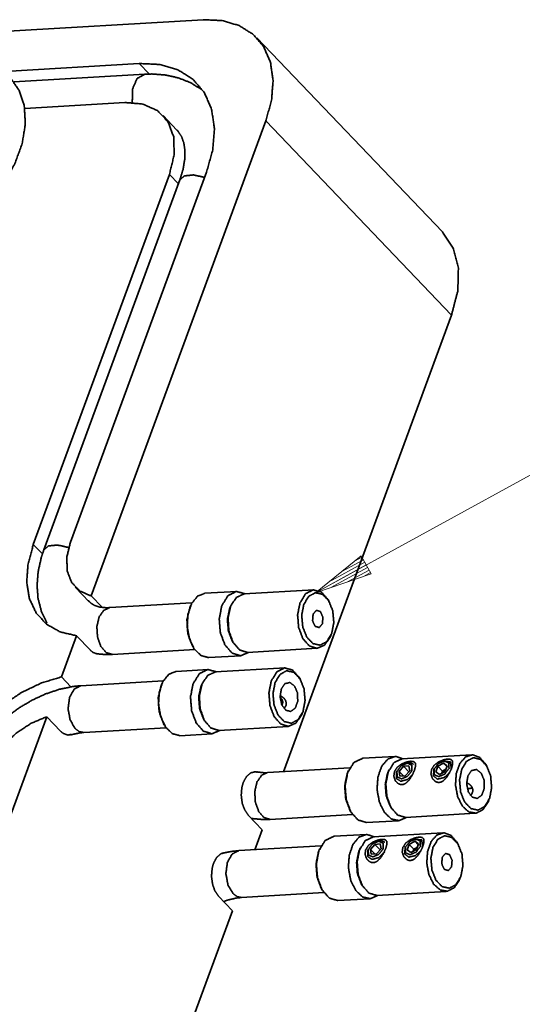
# Model space of a CAD drawing. Header units: millimetres. Extents: x 0 to 297, y 0 to 420.
# Tile 16 of 21: x 121 to 129, y 272 to 289. Entities that reach past the tile are written whole.
import ezdxf

# ---------------------------------------------------------------- set-up
doc = ezdxf.new("R2010")
doc.units = ezdxf.units.MM
doc.layers.add('1', color=7, linetype='Continuous')

msp = doc.modelspace()

# ---------------------------------------------------------------- linework, layer by layer
at = {"layer": '1', "color": 95, "linetype": 'Continuous', "lineweight": 35}
for p, q in [((123.745, 289.465), (119.888, 289.238)), ((127.879, 285.798), (124.672, 289.15)), ((122.643, 288.708), (120.32, 288.571)), ((122.817, 288.525), (122.643, 288.708)), ((122.395, 288.034), (120.664, 287.932)), ((123.293, 287.559), (123.053, 287.811)), ((121.812, 279.512), (124.827, 287.715)), ((124.827, 287.715), (128.033, 284.363)), ((120.813, 280.401), (123.163, 286.793)), ((121.454, 280.439), (123.804, 286.831)), ((123.318, 286.63), (123.163, 286.793)), ((125.134, 276.477), (128.033, 284.363)), ((120.97, 280.237), (120.813, 280.401)), ((121.538, 279.664), (121.778, 279.412)), ((121.999, 279.316), (121.812, 279.512)), ((121.297, 278.113), (121.559, 278.825)), ((121.799, 278.574), (121.559, 278.825)), ((121.297, 278.113), (121.462, 277.941)), ((117.117, 266.742), (121.045, 277.426)), ((121.045, 277.426), (121.285, 277.175)), ((124.525, 275.724), (124.765, 275.473)), ((124.639, 275.129), (124.765, 275.473)), ((124.251, 274.074), (124.011, 274.326)), ((120.324, 263.39), (124.251, 274.074))]:
    msp.add_line(p, q, dxfattribs=at)
at = {"layer": '1', "color": 3, "linetype": 'Continuous', "lineweight": 35}
for p, q in [((122.736, 288.523), (120.478, 288.391)), ((123.344, 286.7), (120.994, 280.308)), ((123.552, 279.393), (122.132, 279.31)), ((122.179, 278.502), (123.6, 278.585)), ((123.057, 278.045), (121.636, 277.962)), ((121.683, 277.154), (123.104, 277.237)), ((126.278, 276.544), (124.857, 276.46)), ((124.904, 275.652), (126.325, 275.736)), ((125.782, 275.196), (124.361, 275.113)), ((124.409, 274.304), (125.83, 274.388))]:
    msp.add_line(p, q, dxfattribs=at)
at = {"layer": '1', "color": 113, "linetype": 'Continuous', "lineweight": 13}
for p, q in [((137.622, 286.103), (125.683, 279.568)), ((126.475, 280.203), (125.683, 279.568)), ((126.536, 280.093), (125.911, 279.751)), ((126.511, 280.137), (126.139, 279.934)), ((126.487, 280.182), (126.368, 280.117)), ((126.487, 280.182), (126.368, 280.117)), ((126.645, 279.894), (126.475, 280.203)), ((126.56, 280.048), (125.683, 279.568)), ((126.56, 280.048), (125.683, 279.568)), ((126.584, 280.004), (125.96, 279.662)), ((126.609, 279.959), (126.237, 279.756)), ((126.633, 279.915), (126.514, 279.849)), ((126.633, 279.915), (126.514, 279.849)), ((125.683, 279.568), (126.645, 279.894))]:
    msp.add_line(p, q, dxfattribs=at)
at = {"layer": '1', "color": 7, "linetype": 'Continuous', "lineweight": 35}
for p, q in [((124.329, 279.591), (123.775, 279.558)), ((123.528, 279.344), (123.519, 279.324)), ((123.559, 278.65), (123.57, 278.631)), ((123.841, 278.447), (124.394, 278.479)), ((123.833, 278.243), (123.28, 278.21)), ((123.032, 277.996), (123.024, 277.976)), ((123.063, 277.302), (123.074, 277.283)), ((123.345, 277.099), (123.898, 277.132)), ((127.054, 276.741), (126.501, 276.709)), ((126.253, 276.495), (126.244, 276.475)), ((126.284, 275.8), (126.295, 275.782)), ((126.566, 275.598), (127.119, 275.63)), ((126.558, 275.393), (126.005, 275.361)), ((125.758, 275.147), (125.749, 275.127)), ((125.788, 274.453), (125.8, 274.434)), ((126.071, 274.25), (126.624, 274.282))]:
    msp.add_line(p, q, dxfattribs=at)
at = {"layer": '1', "color": 2, "linetype": 'Continuous', "lineweight": 35}
for p, q in [((125.654, 279.618), (124.452, 279.547)), ((125.919, 279.419), (125.9, 279.451)), ((124.227, 279.352), (124.212, 279.319)), ((124.246, 278.736), (124.265, 278.704)), ((125.939, 278.802), (125.953, 278.836)), ((124.511, 278.537), (125.713, 278.608)), ((125.159, 278.27), (123.956, 278.199)), ((125.423, 278.071), (125.405, 278.103)), ((123.731, 278.005), (123.717, 277.971)), ((123.751, 277.388), (123.769, 277.356)), ((125.443, 277.454), (125.458, 277.488)), ((124.016, 277.189), (125.218, 277.26)), ((128.379, 276.768), (127.177, 276.698)), ((128.644, 276.57), (128.626, 276.601)), ((126.952, 276.503), (126.937, 276.47)), ((126.972, 275.886), (126.99, 275.855)), ((128.664, 275.953), (128.678, 275.986)), ((127.236, 275.688), (128.439, 275.758)), ((127.884, 275.421), (126.682, 275.35)), ((126.457, 275.155), (126.442, 275.122)), ((128.149, 275.222), (128.13, 275.253)), ((128.168, 274.605), (128.183, 274.639)), ((126.476, 274.538), (126.495, 274.507)), ((126.741, 274.34), (127.943, 274.41))]:
    msp.add_line(p, q, dxfattribs=at)
at = {"layer": '1', "color": 214, "linetype": 'Continuous', "lineweight": 35}
for p, q in [((125.106, 277.724), (125.075, 277.757)), ((127.205, 276.57), (127.128, 276.483)), ((127.297, 276.576), (127.205, 276.57)), ((127.296, 276.475), (127.205, 276.57)), ((127.239, 276.62), (127.222, 276.613)), ((127.313, 276.494), (127.297, 276.576)), ((127.737, 276.53), (127.73, 276.514)), ((127.799, 276.57), (127.763, 276.473)), ((127.897, 276.623), (127.799, 276.57)), ((127.879, 276.486), (127.799, 276.57)), ((127.88, 276.657), (127.863, 276.651)), ((127.937, 276.518), (127.879, 276.486)), ((127.954, 276.564), (127.897, 276.623)), ((127.959, 276.58), (127.897, 276.623)), ((127.924, 276.482), (127.959, 276.58)), ((127.096, 276.492), (127.088, 276.476)), ((127.202, 276.405), (127.128, 276.483)), ((127.128, 276.483), (127.143, 276.402)), ((127.143, 276.402), (127.235, 276.407)), ((127.235, 276.407), (127.313, 276.494)), ((127.763, 276.473), (127.826, 276.429)), ((127.826, 276.429), (127.924, 276.482)), ((127.879, 276.486), (127.866, 276.451)), ((126.709, 275.222), (126.632, 275.135)), ((126.802, 275.228), (126.709, 275.222)), ((126.8, 275.127), (126.709, 275.222)), ((126.743, 275.272), (126.726, 275.265)), ((126.817, 275.146), (126.802, 275.228)), ((127.241, 275.182), (127.234, 275.166)), ((127.304, 275.222), (127.268, 275.125)), ((127.402, 275.276), (127.304, 275.222)), ((127.384, 275.138), (127.304, 275.222)), ((127.384, 275.309), (127.368, 275.303)), ((127.441, 275.17), (127.384, 275.138)), ((127.458, 275.216), (127.402, 275.276)), ((127.464, 275.232), (127.402, 275.276)), ((127.428, 275.134), (127.464, 275.232)), ((126.6, 275.145), (126.593, 275.128)), ((126.707, 275.057), (126.632, 275.135)), ((126.632, 275.135), (126.647, 275.054)), ((126.647, 275.054), (126.74, 275.059)), ((126.74, 275.059), (126.817, 275.146)), ((127.268, 275.125), (127.33, 275.081)), ((127.33, 275.081), (127.428, 275.134)), ((127.384, 275.138), (127.371, 275.103))]:
    msp.add_line(p, q, dxfattribs=at)
at = {"layer": '1', "color": 95, "linetype": 'Continuous', "lineweight": 35}
for points, knots in [([(124.827, 287.715), (124.926, 288.074), (124.953, 288.416), (124.908, 288.727), (124.792, 288.995), (124.61, 289.21), (124.368, 289.363), (124.076, 289.449), (123.745, 289.465)], [0, 0, 0.147642, 0.283383, 0.407731, 0.523337, 0.634921, 0.748316, 0.868845, 1, 1]), ([(123.804, 286.831), (123.91, 287.216), (123.94, 287.583), (123.891, 287.916), (123.767, 288.204), (123.571, 288.434), (123.311, 288.599), (122.998, 288.691), (122.643, 288.708)], [0, 0, 0.147641, 0.283378, 0.407729, 0.523337, 0.634922, 0.74832, 0.868847, 1, 1]), ([(123.163, 286.793), (123.245, 287.131), (123.237, 287.44), (123.138, 287.701), (122.956, 287.894), (122.702, 288.008), (122.395, 288.034)], [0, 0, 0.19442, 0.367687, 0.523518, 0.672253, 0.827562, 1, 1]), ([(128.033, 284.363), (128.142, 284.783), (128.152, 285.176), (128.063, 285.52), (127.879, 285.798)], [0, 0, 0.286468, 0.545591, 0.780232, 1, 1]), ([(121.812, 279.512), (121.616, 279.597), (121.475, 279.744), (121.398, 279.943), (121.391, 280.18), (121.454, 280.439)], [0, 0, 0.188127, 0.367883, 0.55595, 0.765119, 1, 1]), ([(121.559, 278.825), (121.277, 278.891), (121.042, 279.023), (120.863, 279.216), (120.747, 279.461), (120.699, 279.748), (120.722, 280.066), (120.813, 280.401)], [0, 0, 0.141034, 0.272565, 0.400793, 0.53291, 0.674948, 0.8304, 1, 1]), ([(121.92, 278.51), (121.846, 278.535), (121.799, 278.574)], [0, 0, 0.56232, 1, 1]), ([(119.334, 276.378), (119.491, 276.717), (119.706, 277.047), (119.972, 277.352), (120.277, 277.622), (120.609, 277.844), (120.954, 278.01), (121.297, 278.113)], [0, 0, 0.137424, 0.282136, 0.431048, 0.58068, 0.727467, 0.868127, 1, 1]), ([(119.975, 276.416), (120.104, 276.678), (120.289, 276.926), (120.519, 277.143), (120.777, 277.314), (121.045, 277.426)], [0, 0, 0.192619, 0.396813, 0.604859, 0.808459, 1, 1]), ([(121.462, 277.121), (121.413, 277.109), (121.329, 277.138), (121.285, 277.175)], [0, 0, 0.257652, 0.706717, 1, 1]), ([(124.525, 275.724), (124.462, 275.816), (124.419, 275.936), (124.403, 276.07), (124.413, 276.204), (124.437, 276.29), (124.492, 276.392), (124.566, 276.457), (124.65, 276.477), (124.663, 276.472), (124.676, 276.468)], [0, 0, 0.120781, 0.257655, 0.403314, 0.548786, 0.64494, 0.771034, 0.877483, 0.970888, 0.985443, 1, 1]), ([(124.011, 274.326), (123.948, 274.417), (123.907, 274.534), (123.889, 274.668), (123.9, 274.804), (123.924, 274.894), (123.978, 274.996), (124.051, 275.06), (124.094, 275.07)], [0, 0, 0.128837, 0.274695, 0.431754, 0.591486, 0.700114, 0.834729, 0.948363, 1, 1])]:
    msp.add_open_spline(points, degree=1, knots=knots, dxfattribs=at)
at = {"layer": '1', "color": 12, "linetype": 'Continuous', "lineweight": 35}
msp.add_open_spline([(120.418, 288.461), (120.571, 288.239), (120.658, 287.969), (120.675, 287.66), (120.62, 287.326), (120.496, 286.981), (120.308, 286.638), (120.064, 286.312), (119.774, 286.015), (119.449, 285.761), (119.103, 285.559), (118.751, 285.418), (118.406, 285.343), (118.082, 285.338)], degree=1, knots=[0, 0, 0.058016, 0.119128, 0.185563, 0.258307, 0.337221, 0.42129, 0.508912, 0.598123, 0.686801, 0.77288, 0.854541, 0.930453, 1, 1], dxfattribs=at)
at = {"layer": '1', "color": 3, "linetype": 'Continuous', "lineweight": 35}
for points, knots in [([(122.522, 288.034), (122.524, 288.266), (122.605, 288.449), (122.736, 288.523)], [0, 0, 0.397343, 0.740664, 1, 1]), ([(123.705, 288.269), (123.703, 288.27), (123.701, 288.272), (123.518, 288.381), (123.316, 288.46), (123.097, 288.509), (122.862, 288.527), (122.736, 288.523)], [0, 0, 0.00275, 0.005486, 0.214105, 0.426521, 0.64623, 0.876058, 1, 1]), ([(123.289, 287.561), (123.304, 287.548), (123.373, 287.444), (123.411, 287.335), (123.43, 287.209), (123.427, 287.051), (123.398, 286.879), (123.344, 286.7)], [0, 0, 0.021928, 0.159778, 0.286904, 0.427613, 0.601509, 0.794019, 1, 1]), ([(123.344, 286.7), (123.423, 286.768), (123.579, 286.783), (123.771, 286.742)], [0, 0, 0.228411, 0.570174, 1, 1]), ([(120.994, 280.308), (120.951, 280.177), (120.897, 279.936), (120.878, 279.697), (120.895, 279.467), (120.95, 279.253), (121.038, 279.061), (121.051, 279.042)], [0, 0, 0.105545, 0.294043, 0.476764, 0.652553, 0.820931, 0.982227, 1, 1]), ([(120.994, 280.308), (121.075, 280.376), (121.231, 280.391), (121.425, 280.349)], [0, 0, 0.228231, 0.570323, 1, 1]), ([(122.132, 279.31), (122.066, 279.309), (121.955, 279.321), (121.868, 279.349), (121.802, 279.391), (121.764, 279.433)], [0, 0, 0.16145, 0.438299, 0.664285, 0.858123, 1, 1]), ([(122.179, 278.502), (122.07, 278.535), (121.978, 278.642), (121.921, 278.802), (121.91, 278.982), (121.948, 279.146), (122.027, 279.263), (122.132, 279.31)], [0, 0, 0.110906, 0.248179, 0.412485, 0.587505, 0.751822, 0.889089, 1, 1]), ([(121.914, 278.512), (122.063, 278.499), (122.179, 278.502)], [0, 0, 0.564633, 1, 1]), ([(121.636, 277.962), (121.502, 277.949), (121.265, 277.9), (121.026, 277.82), (120.79, 277.711), (120.561, 277.575), (120.344, 277.414), (120.141, 277.232), (119.956, 277.032), (119.793, 276.817), (119.654, 276.59), (119.542, 276.355), (119.515, 276.285)], [0, 0, 0.047365, 0.132554, 0.221072, 0.312668, 0.406447, 0.50166, 0.597558, 0.693394, 0.788437, 0.882054, 0.973727, 1, 1]), ([(121.636, 277.962), (121.52, 277.905), (121.439, 277.761), (121.413, 277.567), (121.448, 277.371), (121.536, 277.221)], [0, 0, 0.149681, 0.340687, 0.567594, 0.798759, 1, 1]), ([(121.536, 277.221), (121.607, 277.169), (121.683, 277.154)], [0, 0, 0.531804, 1, 1]), ([(121.457, 277.113), (121.603, 277.145), (121.683, 277.154)], [0, 0, 0.65065, 1, 1]), ([(124.857, 276.46), (124.753, 276.414), (124.674, 276.297), (124.636, 276.132), (124.646, 275.952), (124.703, 275.793), (124.795, 275.686), (124.904, 275.652)], [0, 0, 0.110911, 0.248173, 0.412489, 0.587509, 0.751812, 0.889085, 1, 1]), ([(124.857, 276.46), (124.792, 276.459), (124.681, 276.472), (124.68, 276.472), (124.679, 276.472)], [0, 0, 0.364621, 0.990019, 0.995028, 1, 1]), ([(124.579, 275.668), (124.789, 275.65), (124.904, 275.652)], [0, 0, 0.646107, 1, 1]), ([(124.361, 275.113), (124.228, 275.099), (124.072, 275.068)], [0, 0, 0.459344, 1, 1]), ([(124.261, 274.372), (124.173, 274.521), (124.138, 274.718), (124.164, 274.912), (124.246, 275.055), (124.361, 275.113)], [0, 0, 0.201238, 0.432408, 0.659317, 0.850306, 1, 1]), ([(124.098, 274.234), (124.176, 274.262), (124.329, 274.296), (124.409, 274.304)], [0, 0, 0.258187, 0.747967, 1, 1]), ([(124.409, 274.304), (124.333, 274.319), (124.261, 274.372)], [0, 0, 0.468125, 1, 1])]:
    msp.add_open_spline(points, degree=1, knots=knots, dxfattribs=at)
at = {"layer": '1', "color": 7, "linetype": 'Continuous', "lineweight": 35}
for points, knots in [([(124.067, 279.342), (124.173, 279.516), (124.318, 279.59), (124.472, 279.548)], [0, 0, 0.387132, 0.696734, 1, 1]), ([(123.775, 279.558), (123.649, 279.508), (123.546, 279.381), (123.483, 279.197), (123.47, 278.983), (123.508, 278.772), (123.592, 278.596), (123.709, 278.482), (123.841, 278.447)], [0, 0, 0.096166, 0.211247, 0.348703, 0.499996, 0.651289, 0.788745, 0.903836, 1, 1]), ([(123.559, 278.65), (123.48, 278.862), (123.466, 279.104), (123.519, 279.324)], [0, 0, 0.325749, 0.674251, 1, 1]), ([(124.532, 278.538), (124.391, 278.479), (124.245, 278.525), (124.121, 278.666), (124.042, 278.877), (124.023, 279.117), (124.067, 279.342)], [0, 0, 0.128019, 0.25666, 0.414986, 0.604296, 0.807148, 1, 1]), ([(124.201, 279.291), (124.164, 279.106), (124.181, 278.908), (124.246, 278.736)], [0, 0, 0.329922, 0.676802, 1, 1]), ([(124.212, 279.319), (124.209, 279.312), (124.206, 279.305), (124.204, 279.298), (124.201, 279.291)], [0, 0, 0.247924, 0.495982, 0.748251, 1, 1]), ([(123.28, 278.21), (123.153, 278.16), (123.05, 278.034), (122.988, 277.849), (122.974, 277.635), (123.013, 277.424), (123.097, 277.248), (123.213, 277.134), (123.345, 277.099)], [0, 0, 0.096167, 0.211249, 0.348705, 0.499999, 0.651293, 0.78875, 0.903832, 1, 1]), ([(123.572, 277.994), (123.678, 278.168), (123.823, 278.242), (123.977, 278.201)], [0, 0, 0.387112, 0.696723, 1, 1]), ([(123.063, 277.302), (122.985, 277.514), (122.97, 277.756), (123.024, 277.976)], [0, 0, 0.32575, 0.674253, 1, 1]), ([(124.036, 277.19), (123.896, 277.131), (123.75, 277.177), (123.626, 277.318), (123.546, 277.529), (123.527, 277.77), (123.572, 277.994)], [0, 0, 0.128026, 0.25667, 0.414994, 0.604286, 0.807135, 1, 1]), ([(123.705, 277.943), (123.669, 277.758), (123.685, 277.561), (123.751, 277.388)], [0, 0, 0.329926, 0.676805, 1, 1]), ([(123.717, 277.971), (123.714, 277.964), (123.711, 277.957), (123.705, 277.943)], [0, 0, 0.247955, 0.496043, 1, 1]), ([(126.501, 276.709), (126.35, 276.638), (126.24, 276.461)], [0, 0, 0.443266, 1, 1]), ([(127.257, 275.689), (127.129, 275.631), (126.994, 275.661), (126.874, 275.773), (126.788, 275.951), (126.748, 276.166), (126.762, 276.384), (126.828, 276.571), (126.934, 276.696), (127.064, 276.742), (127.198, 276.699)], [0, 0, 0.081725, 0.161966, 0.257788, 0.37287, 0.499999, 0.627132, 0.742217, 0.838031, 0.918274, 1, 1]), ([(126.284, 275.8), (126.208, 276), (126.189, 276.229), (126.232, 276.442)], [0, 0, 0.323191, 0.670077, 1, 1]), ([(126.24, 276.461), (126.195, 276.235), (126.215, 275.994), (126.294, 275.783), (126.419, 275.642), (126.566, 275.598)], [0, 0, 0.221429, 0.454274, 0.671367, 0.852648, 1, 1]), ([(126.232, 276.442), (126.238, 276.459), (126.244, 276.475)], [0, 0, 0.503421, 1, 1]), ([(126.937, 276.47), (126.891, 276.279), (126.904, 276.07), (126.972, 275.886)], [0, 0, 0.325733, 0.674241, 1, 1]), ([(126.005, 275.361), (125.854, 275.291), (125.744, 275.113)], [0, 0, 0.443245, 1, 1]), ([(126.762, 274.341), (126.634, 274.283), (126.499, 274.313), (126.379, 274.425), (126.292, 274.603), (126.253, 274.818), (126.267, 275.036), (126.332, 275.223), (126.438, 275.349), (126.568, 275.394), (126.702, 275.351)], [0, 0, 0.081725, 0.161966, 0.257787, 0.372879, 0.499996, 0.62713, 0.742214, 0.838041, 0.918274, 1, 1]), ([(125.788, 274.453), (125.713, 274.652), (125.694, 274.881), (125.736, 275.095)], [0, 0, 0.323192, 0.670079, 1, 1]), ([(125.744, 275.113), (125.7, 274.887), (125.719, 274.646), (125.799, 274.435), (125.924, 274.294), (126.071, 274.25)], [0, 0, 0.22143, 0.454277, 0.67137, 0.852653, 1, 1]), ([(125.736, 275.095), (125.742, 275.111), (125.749, 275.127)], [0, 0, 0.504028, 1, 1]), ([(126.442, 275.122), (126.396, 274.931), (126.408, 274.722), (126.476, 274.538)], [0, 0, 0.325743, 0.674262, 1, 1])]:
    msp.add_open_spline(points, degree=1, knots=knots, dxfattribs=at)
at = {"layer": '1', "color": 2, "linetype": 'Continuous', "lineweight": 35}
for points, knots in [([(125.417, 279.392), (125.512, 279.549), (125.643, 279.617), (125.781, 279.582), (125.9, 279.451)], [0, 0, 0.282104, 0.508062, 0.728209, 1, 1]), ([(125.964, 278.864), (126.001, 279.053), (125.983, 279.255), (125.913, 279.429), (125.806, 279.54), (125.683, 279.568), (125.568, 279.506), (125.483, 279.366), (125.447, 279.177), (125.465, 278.975), (125.534, 278.801), (125.641, 278.689), (125.765, 278.662), (125.88, 278.724), (125.964, 278.864)], [0, 0, 0.083286, 0.170722, 0.251633, 0.318491, 0.373065, 0.429591, 0.5, 0.583286, 0.670722, 0.751633, 0.818491, 0.873065, 0.929591, 1, 1]), ([(124.452, 279.547), (124.321, 279.489), (124.223, 279.343), (124.175, 279.137), (124.188, 278.912), (124.26, 278.713), (124.375, 278.579), (124.511, 278.537)], [0, 0, 0.110906, 0.24818, 0.412494, 0.587517, 0.751829, 0.889099, 1, 1]), ([(124.246, 278.736), (124.178, 278.919), (124.166, 279.129), (124.212, 279.319)], [0, 0, 0.325738, 0.674257, 1, 1]), ([(125.939, 278.802), (125.84, 278.662), (125.713, 278.607), (125.58, 278.648), (125.466, 278.776), (125.394, 278.968), (125.376, 279.187), (125.417, 279.392)], [0, 0, 0.136271, 0.247111, 0.358082, 0.494628, 0.658063, 0.833335, 1, 1]), ([(125.804, 279.031), (125.813, 279.145), (125.77, 279.241), (125.7, 279.264), (125.644, 279.199), (125.634, 279.085), (125.677, 278.989), (125.748, 278.966), (125.804, 279.031)], [0, 0, 0.150633, 0.289663, 0.386841, 0.500007, 0.650641, 0.789652, 0.886825, 1, 1]), ([(124.921, 278.044), (125.017, 278.201), (125.147, 278.269), (125.286, 278.234), (125.405, 278.103)], [0, 0, 0.282113, 0.508057, 0.728219, 1, 1]), ([(125.469, 277.516), (125.505, 277.705), (125.487, 277.907), (125.418, 278.081), (125.311, 278.193), (125.187, 278.22), (125.072, 278.158), (124.988, 278.019), (124.951, 277.829), (124.969, 277.628), (125.039, 277.454), (125.146, 277.342), (125.269, 277.314), (125.385, 277.376), (125.469, 277.516)], [0, 0, 0.083294, 0.17072, 0.251639, 0.318497, 0.373069, 0.429595, 0.500003, 0.583289, 0.670724, 0.751634, 0.818492, 0.873066, 0.929592, 1, 1]), ([(123.956, 278.199), (123.826, 278.142), (123.727, 277.995), (123.68, 277.789), (123.693, 277.564), (123.764, 277.365), (123.879, 277.231), (124.016, 277.189)], [0, 0, 0.110911, 0.248183, 0.412495, 0.587515, 0.751825, 0.889093, 1, 1]), ([(125.443, 277.454), (125.345, 277.315), (125.217, 277.26), (125.084, 277.3), (124.971, 277.428), (124.898, 277.62), (124.881, 277.839), (124.921, 278.044)], [0, 0, 0.136271, 0.247111, 0.358083, 0.494629, 0.658079, 0.833335, 1, 1]), ([(123.751, 277.388), (123.683, 277.571), (123.67, 277.781), (123.717, 277.971)], [0, 0, 0.325733, 0.674255, 1, 1]), ([(125.095, 277.907), (125.158, 277.998), (125.243, 278.017), (125.324, 277.956), (125.374, 277.835), (125.378, 277.692), (125.335, 277.574), (125.257, 277.517), (125.171, 277.539), (125.102, 277.634), (125.074, 277.771), (125.095, 277.907)], [0, 0, 0.086936, 0.155213, 0.234264, 0.336579, 0.447869, 0.546656, 0.62189, 0.691749, 0.783041, 0.892494, 1, 1]), ([(125.141, 277.57), (125.148, 277.576), (125.175, 277.619), (125.18, 277.661), (125.17, 277.702), (125.145, 277.742), (125.102, 277.774), (125.089, 277.777), (125.077, 277.78)], [0, 0, 0.032391, 0.221284, 0.376876, 0.531613, 0.707183, 0.90545, 0.952716, 1, 1]), ([(127.177, 276.698), (127.04, 276.634), (126.94, 276.472)], [0, 0, 0.443268, 1, 1]), ([(128.034, 276.536), (127.996, 276.453), (127.947, 276.375), (127.887, 276.316), (127.854, 276.298), (127.82, 276.291), (127.787, 276.294), (127.754, 276.308), (127.703, 276.36), (127.678, 276.435), (127.689, 276.516), (127.736, 276.59), (127.808, 276.645), (127.89, 276.679), (127.931, 276.689), (127.949, 276.691), (127.968, 276.693), (127.983, 276.693), (127.998, 276.693), (128.011, 276.69), (128.023, 276.687), (128.051, 276.659), (128.053, 276.608), (128.034, 276.536)], [0, 0, 0.075474, 0.152215, 0.221128, 0.252349, 0.280768, 0.308478, 0.337684, 0.397952, 0.463018, 0.530603, 0.60283, 0.677897, 0.751946, 0.786786, 0.801918, 0.817051, 0.829772, 0.842492, 0.853034, 0.863579, 0.896141, 0.938253, 1, 1]), ([(128.664, 275.953), (128.574, 275.82), (128.457, 275.76), (128.332, 275.782), (128.22, 275.883), (128.139, 276.047), (128.102, 276.245), (128.115, 276.447), (128.177, 276.618), (128.276, 276.732), (128.398, 276.769), (128.521, 276.723), (128.626, 276.601)], [0, 0, 0.08404, 0.15299, 0.219439, 0.298555, 0.394083, 0.499993, 0.605915, 0.701442, 0.78056, 0.847007, 0.91596, 1, 1]), ([(128.69, 276.014), (128.726, 276.204), (128.708, 276.405), (128.639, 276.579), (128.532, 276.691), (128.408, 276.719), (128.293, 276.657), (128.209, 276.517), (128.172, 276.328), (128.19, 276.126), (128.26, 275.952), (128.367, 275.84), (128.49, 275.813), (128.605, 275.875), (128.69, 276.014)], [0, 0, 0.083285, 0.170721, 0.25163, 0.318488, 0.373063, 0.429589, 0.5, 0.583285, 0.670721, 0.75163, 0.818488, 0.873063, 0.929589, 1, 1]), ([(127.392, 276.499), (127.355, 276.415), (127.305, 276.337), (127.246, 276.279), (127.212, 276.261), (127.179, 276.253), (127.146, 276.257), (127.113, 276.271), (127.062, 276.322), (127.037, 276.397), (127.048, 276.478), (127.094, 276.552), (127.166, 276.607), (127.249, 276.642), (127.29, 276.651), (127.308, 276.654), (127.326, 276.656), (127.357, 276.655), (127.37, 276.652), (127.382, 276.649), (127.41, 276.622), (127.412, 276.571), (127.392, 276.499)], [0, 0, 0.075454, 0.1522, 0.221101, 0.252336, 0.280755, 0.308465, 0.337679, 0.397935, 0.463017, 0.5306, 0.602808, 0.677885, 0.751928, 0.786776, 0.801909, 0.817041, 0.842481, 0.853027, 0.863568, 0.896142, 0.938253, 1, 1]), ([(128.316, 276.405), (128.379, 276.497), (128.464, 276.515), (128.545, 276.454), (128.595, 276.333), (128.599, 276.191), (128.556, 276.072), (128.478, 276.015), (128.392, 276.037), (128.323, 276.132), (128.295, 276.269), (128.316, 276.405)], [0, 0, 0.086955, 0.155225, 0.234287, 0.336603, 0.447894, 0.546668, 0.621896, 0.691764, 0.783057, 0.89251, 1, 1]), ([(126.972, 275.886), (126.906, 276.059), (126.89, 276.257), (126.926, 276.442)], [0, 0, 0.323217, 0.670086, 1, 1]), ([(126.94, 276.472), (126.899, 276.267), (126.917, 276.048), (126.989, 275.856), (127.103, 275.728), (127.236, 275.688)], [0, 0, 0.221427, 0.454288, 0.671355, 0.852647, 1, 1]), ([(126.926, 276.442), (126.929, 276.449), (126.932, 276.456), (126.935, 276.463), (126.937, 276.47)], [0, 0, 0.251628, 0.503379, 0.751941, 1, 1]), ([(128.361, 276.068), (128.384, 276.094), (128.4, 276.135), (128.399, 276.176), (128.383, 276.217), (128.35, 276.255), (128.311, 276.277), (128.304, 276.278), (128.298, 276.279)], [0, 0, 0.125828, 0.290134, 0.440801, 0.601267, 0.78666, 0.949535, 0.974773, 1, 1]), ([(128.309, 276.175), (128.323, 276.18), (128.338, 276.186), (128.367, 276.19)], [0, 0, 0.25999, 0.520028, 1, 1]), ([(128.367, 276.19), (128.374, 276.19), (128.382, 276.19), (128.389, 276.189), (128.397, 276.188)], [0, 0, 0.256821, 0.513639, 0.756868, 1, 1]), ([(126.682, 275.35), (126.544, 275.286), (126.444, 275.124)], [0, 0, 0.443268, 1, 1]), ([(127.538, 275.188), (127.501, 275.105), (127.451, 275.027), (127.392, 274.968), (127.358, 274.951), (127.325, 274.943), (127.291, 274.946), (127.259, 274.96), (127.208, 275.012), (127.182, 275.087), (127.193, 275.168), (127.24, 275.242), (127.312, 275.297), (127.395, 275.331), (127.436, 275.341), (127.454, 275.343), (127.472, 275.346), (127.488, 275.345), (127.503, 275.345), (127.528, 275.339), (127.556, 275.311), (127.558, 275.261), (127.538, 275.188)], [0, 0, 0.075474, 0.152201, 0.22112, 0.252347, 0.280767, 0.308476, 0.337683, 0.397945, 0.46301, 0.530594, 0.602822, 0.677888, 0.75193, 0.786778, 0.80191, 0.817043, 0.829764, 0.842484, 0.863567, 0.896141, 0.938253, 1, 1]), ([(128.168, 274.605), (128.078, 274.472), (127.961, 274.412), (127.837, 274.435), (127.724, 274.536), (127.643, 274.699), (127.606, 274.897), (127.62, 275.099), (127.681, 275.271), (127.781, 275.384), (127.902, 275.421), (128.025, 275.375), (128.13, 275.253)], [0, 0, 0.084041, 0.152991, 0.219435, 0.298551, 0.394082, 0.500003, 0.605914, 0.701444, 0.780559, 0.847006, 0.915959, 1, 1]), ([(128.194, 274.666), (128.231, 274.856), (128.213, 275.057), (128.143, 275.231), (128.036, 275.343), (127.913, 275.371), (127.798, 275.309), (127.713, 275.169), (127.677, 274.98), (127.695, 274.778), (127.764, 274.604), (127.871, 274.492), (127.995, 274.465), (128.11, 274.527), (128.194, 274.666)], [0, 0, 0.083286, 0.170721, 0.251632, 0.31849, 0.373065, 0.429591, 0.5, 0.583286, 0.670722, 0.751631, 0.818493, 0.873063, 0.929589, 1, 1]), ([(126.897, 275.151), (126.86, 275.068), (126.81, 274.989), (126.75, 274.931), (126.717, 274.913), (126.683, 274.906), (126.65, 274.909), (126.618, 274.923), (126.566, 274.975), (126.541, 275.049), (126.552, 275.13), (126.599, 275.204), (126.671, 275.259), (126.754, 275.294), (126.795, 275.303), (126.813, 275.306), (126.831, 275.308), (126.862, 275.308), (126.874, 275.305), (126.887, 275.302), (126.914, 275.274), (126.917, 275.223), (126.897, 275.151)], [0, 0, 0.075454, 0.152199, 0.221099, 0.252334, 0.280753, 0.308471, 0.337677, 0.397932, 0.463017, 0.530601, 0.602813, 0.677882, 0.751924, 0.786772, 0.801906, 0.817037, 0.842477, 0.853023, 0.863564, 0.896143, 0.938237, 1, 1]), ([(126.476, 274.538), (126.41, 274.711), (126.394, 274.909), (126.431, 275.094)], [0, 0, 0.323196, 0.670076, 1, 1]), ([(126.444, 275.124), (126.404, 274.919), (126.421, 274.7), (126.494, 274.508), (126.608, 274.38), (126.741, 274.34)], [0, 0, 0.221427, 0.454288, 0.671355, 0.852647, 1, 1]), ([(126.431, 275.094), (126.433, 275.101), (126.436, 275.108), (126.439, 275.115), (126.442, 275.122)], [0, 0, 0.251749, 0.504018, 0.751943, 1, 1]), ([(128.034, 274.834), (128.043, 274.948), (128, 275.044), (127.93, 275.066), (127.874, 275.002), (127.864, 274.888), (127.907, 274.791), (127.978, 274.769), (128.034, 274.834)], [0, 0, 0.150629, 0.289656, 0.386832, 0.499995, 0.650625, 0.789652, 0.886828, 1, 1])]:
    msp.add_open_spline(points, degree=1, knots=knots, dxfattribs=at)
at = {"layer": '1', "color": 214, "linetype": 'Continuous', "lineweight": 35}
for points, knots in [([(125.107, 277.624), (125.122, 277.68), (125.106, 277.724)], [0, 0, 0.557631, 1, 1]), ([(127.27, 276.624), (127.164, 276.579), (127.091, 276.481), (127.094, 276.387), (127.17, 276.353), (127.276, 276.398), (127.349, 276.496), (127.347, 276.59), (127.27, 276.624)], [0, 0, 0.138586, 0.285933, 0.398811, 0.500004, 0.638578, 0.785925, 0.898829, 1, 1]), ([(127.239, 276.62), (127.318, 276.633), (127.377, 276.606)], [0, 0, 0.552546, 1, 1]), ([(128.009, 276.472), (127.908, 276.376), (127.791, 276.348), (127.72, 276.404), (127.73, 276.514)], [0, 0, 0.303319, 0.563534, 0.760512, 1, 1]), ([(127.911, 276.662), (127.805, 276.617), (127.732, 276.519), (127.735, 276.425), (127.812, 276.391), (127.917, 276.436), (127.99, 276.534), (127.988, 276.627), (127.911, 276.662)], [0, 0, 0.138571, 0.285903, 0.398805, 0.499985, 0.638579, 0.785931, 0.898809, 1, 1]), ([(127.88, 276.657), (128.014, 276.647), (128.032, 276.518)], [0, 0, 0.509301, 1, 1]), ([(127.37, 276.438), (127.272, 276.342), (127.158, 276.31), (127.082, 276.358), (127.083, 276.462)], [0, 0, 0.303772, 0.568879, 0.768267, 1, 1]), ([(127.083, 276.462), (127.084, 276.466), (127.085, 276.469), (127.088, 276.476)], [0, 0, 0.248868, 0.496422, 1, 1]), ([(126.774, 275.276), (126.669, 275.231), (126.596, 275.133), (126.598, 275.039), (126.675, 275.005), (126.781, 275.05), (126.854, 275.148), (126.851, 275.242), (126.774, 275.276)], [0, 0, 0.138594, 0.28594, 0.398817, 0.500009, 0.638592, 0.785917, 0.89882, 1, 1]), ([(126.743, 275.272), (126.822, 275.285), (126.881, 275.258)], [0, 0, 0.552582, 1, 1]), ([(127.513, 275.125), (127.412, 275.028), (127.296, 275.001), (127.224, 275.056), (127.234, 275.166)], [0, 0, 0.303326, 0.563524, 0.760551, 1, 1]), ([(127.416, 275.314), (127.31, 275.269), (127.237, 275.171), (127.239, 275.077), (127.316, 275.043), (127.422, 275.088), (127.495, 275.186), (127.492, 275.28), (127.416, 275.314)], [0, 0, 0.138587, 0.285923, 0.398829, 0.500002, 0.638579, 0.785936, 0.898817, 1, 1]), ([(127.384, 275.309), (127.519, 275.299), (127.536, 275.17)], [0, 0, 0.50928, 1, 1]), ([(126.874, 275.09), (126.777, 274.994), (126.662, 274.962), (126.586, 275.01), (126.587, 275.114)], [0, 0, 0.303758, 0.568853, 0.768231, 1, 1]), ([(126.587, 275.114), (126.589, 275.118), (126.59, 275.121), (126.593, 275.128)], [0, 0, 0.247564, 0.495383, 1, 1])]:
    msp.add_open_spline(points, degree=1, knots=knots, dxfattribs=at)

doc.saveas('drawing.dxf')
